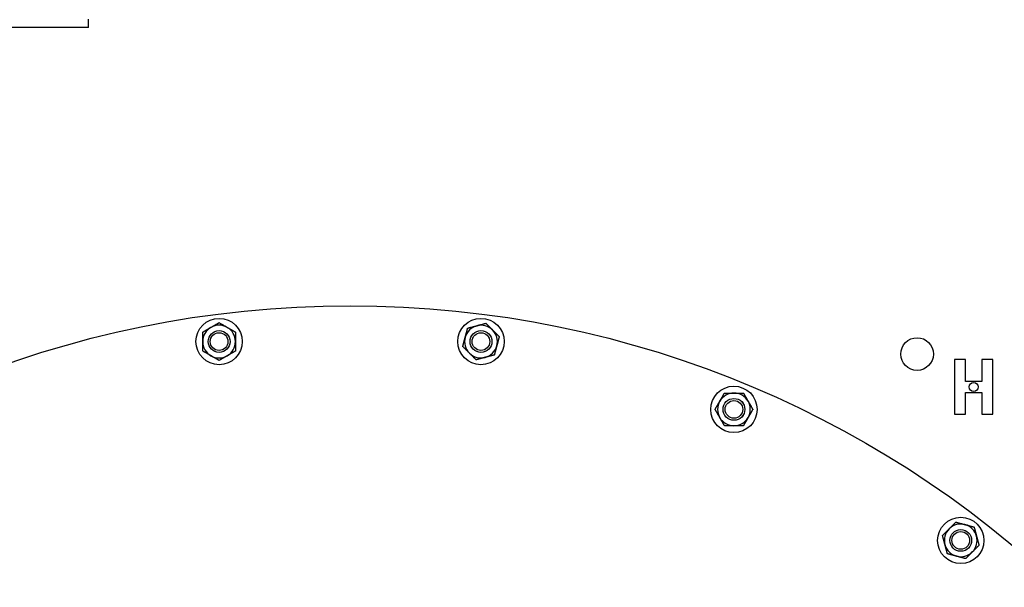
# Model space of a CAD drawing. Header units: inches. Extents: x 24 to 1128, y -94 to 748.
# Tile 59 of 256: x 303 to 326, y 221 to 234. Entities that reach past the tile are written whole.
import ezdxf

# ---------------------------------------------------------------- set-up
doc = ezdxf.new("R2010")
doc.units = ezdxf.units.IN
doc.header["$LTSCALE"] = 32
doc.header["$MEASUREMENT"] = 0
doc.layers.add('Visible (ANSI)', color=7, linetype='Continuous', lineweight=30)

msp = doc.modelspace()

# ---------------------------------------------------------------- linework, layer by layer
at = {"layer": 'Visible (ANSI)'}
for p, q in [((304.67052, 234.31362), (304.67052, 234.50362)), ((304.67052, 234.31362), (274.67052, 234.31362)), ((324.7802, 226.70208), (324.5302, 226.70208)), ((324.5302, 226.70208), (324.5302, 225.45208)), ((324.7802, 226.20208), (324.7802, 226.70208)), ((325.1552, 226.70208), (325.1552, 226.20208)), ((325.4052, 226.70208), (325.1552, 226.70208)), ((325.4052, 225.45208), (325.4052, 226.70208)), ((325.1552, 226.20208), (324.7802, 226.20208)), ((324.7802, 225.95208), (325.1552, 225.95208)), ((324.7802, 225.45208), (324.7802, 225.95208)), ((325.1552, 225.95208), (325.1552, 225.45208)), ((324.5302, 225.45208), (324.7802, 225.45208)), ((325.1552, 225.45208), (325.4052, 225.45208))]:
    msp.add_line(p, q, dxfattribs=at)
for centre, radius in [((310.67052, 204.18862), 23.75), ((307.66842, 227.11686), 0.53125), ((313.67262, 227.11686), 0.53125), ((307.66842, 227.11686), 0.25014), ((307.66842, 227.11686), 0.25), ((307.66842, 227.11686), 0.20281), ((313.67262, 227.11686), 0.25014), ((313.67262, 227.11686), 0.25), ((313.67262, 227.11686), 0.20281), ((323.67052, 226.83029), 0.375), ((319.47224, 225.56285), 0.53125), ((324.9677, 226.07708), 0.105), ((319.47224, 225.56285), 0.25014), ((319.47224, 225.56285), 0.25), ((319.47224, 225.56285), 0.20281), ((324.67203, 222.56075), 0.53125), ((324.67203, 222.56075), 0.25014), ((324.67203, 222.56075), 0.25), ((324.67203, 222.56075), 0.20281)]:
    msp.add_circle(centre, radius, dxfattribs=at)
for centre, start, end in [((307.66842, 227.11686), 120, 180), ((307.66842, 227.11686), 60, 120), ((307.66842, 227.11686), 0, 60), ((313.67262, 227.11686), 105, 165), ((313.67262, 227.11686), 45, 105), ((313.67262, 227.11686), 345, 45), ((307.66842, 227.11686), 180, 240), ((307.66842, 227.11686), 300, 0), ((313.67262, 227.11686), 165, 225), ((313.67262, 227.11686), 285, 345), ((307.66842, 227.11686), 240, 300), ((313.67262, 227.11686), 225, 285), ((319.47224, 225.56285), 150, 210), ((319.47224, 225.56285), 90, 150), ((319.47224, 225.56285), 30, 90), ((319.47224, 225.56285), 330, 30), ((319.47224, 225.56285), 210, 270), ((319.47224, 225.56285), 270, 330), ((324.67203, 222.56075), 135, 195), ((324.67203, 222.56075), 75, 135), ((324.67203, 222.56075), 15, 75), ((324.67203, 222.56075), 315, 15), ((324.67203, 222.56075), 195, 255), ((324.67203, 222.56075), 255, 315)]:
    msp.add_arc(centre, 0.375, start, end, dxfattribs=at)
for points in [[(307.48092, 227.44162), (307.56794, 227.49186), (307.66842, 227.54987)], [(307.66842, 227.54987), (307.7689, 227.49186), (307.85592, 227.44162)], [(307.29342, 227.33336), (307.3939, 227.39138), (307.48092, 227.44162)], [(307.29342, 227.11686), (307.29342, 227.21734), (307.29342, 227.33336)], [(307.85592, 227.44162), (307.94294, 227.39138), (308.04342, 227.33336)], [(308.04342, 227.33336), (308.04342, 227.21734), (308.04342, 227.11686)], [(313.3104, 227.21391), (313.33641, 227.31097), (313.36644, 227.42304)], [(313.36644, 227.42304), (313.47851, 227.45307), (313.57556, 227.47908)], [(313.57556, 227.47908), (313.67262, 227.50509), (313.78469, 227.53511)], [(313.78469, 227.53511), (313.86674, 227.45307), (313.93779, 227.38202)], [(313.93779, 227.38202), (314.00884, 227.31097), (314.09088, 227.22893)], [(307.29342, 226.90035), (307.29342, 227.01638), (307.29342, 227.11686)], [(308.04342, 227.11686), (308.04342, 227.01638), (308.04342, 226.90035)], [(313.25436, 227.00478), (313.28439, 227.11686), (313.3104, 227.21391)], [(314.09088, 227.22893), (314.06085, 227.11686), (314.03484, 227.0198)], [(307.48092, 226.7921), (307.3939, 226.84234), (307.29342, 226.90035)], [(308.04342, 226.90035), (307.94294, 226.84234), (307.85592, 226.7921)], [(313.40746, 226.85169), (313.33641, 226.92274), (313.25436, 227.00478)], [(314.03484, 227.0198), (314.00884, 226.92274), (313.97881, 226.81067)], [(307.66842, 226.68384), (307.56794, 226.74186), (307.48092, 226.7921)], [(307.85592, 226.7921), (307.7689, 226.74186), (307.66842, 226.68384)], [(313.56055, 226.6986), (313.47851, 226.78064), (313.40746, 226.85169)], [(313.76968, 226.75463), (313.67262, 226.72863), (313.56055, 226.6986)], [(313.97881, 226.81067), (313.86674, 226.78064), (313.76968, 226.75463)], [(319.03923, 225.56285), (319.09724, 225.66333), (319.14748, 225.75035)], [(319.14748, 225.75035), (319.19772, 225.83737), (319.25573, 225.93785)], [(319.25573, 225.93785), (319.37176, 225.93785), (319.47224, 225.93785)], [(319.47224, 225.93785), (319.57272, 225.93785), (319.68874, 225.93785)], [(319.68874, 225.93785), (319.74676, 225.83737), (319.797, 225.75035)], [(319.797, 225.75035), (319.84724, 225.66333), (319.90525, 225.56285)], [(319.14748, 225.37535), (319.09724, 225.46237), (319.03923, 225.56285)], [(319.90525, 225.56285), (319.84724, 225.46237), (319.797, 225.37535)], [(319.25573, 225.18785), (319.19772, 225.28833), (319.14748, 225.37535)], [(319.797, 225.37535), (319.74676, 225.28833), (319.68874, 225.18785)], [(319.47224, 225.18785), (319.37176, 225.18785), (319.25573, 225.18785)], [(319.68874, 225.18785), (319.57272, 225.18785), (319.47224, 225.18785)], [(324.25377, 222.67282), (324.33582, 222.75487), (324.40687, 222.82592)], [(324.40687, 222.82592), (324.47792, 222.89697), (324.55996, 222.97901)], [(324.55996, 222.97901), (324.67203, 222.94898), (324.76909, 222.92297)], [(324.76909, 222.92297), (324.86615, 222.89697), (324.97822, 222.86694)], [(324.97822, 222.86694), (325.00825, 222.75487), (325.03425, 222.65781)], [(324.30981, 222.46369), (324.2838, 222.56075), (324.25377, 222.67282)], [(325.03425, 222.65781), (325.06026, 222.56075), (325.09029, 222.44868)], [(324.36585, 222.25457), (324.33582, 222.36664), (324.30981, 222.46369)], [(325.09029, 222.44868), (325.00825, 222.36664), (324.9372, 222.29559)], [(324.57498, 222.19853), (324.47792, 222.22454), (324.36585, 222.25457)], [(324.7841, 222.14249), (324.67203, 222.17252), (324.57498, 222.19853)], [(324.9372, 222.29559), (324.86615, 222.22454), (324.7841, 222.14249)]]:
    msp.add_rational_spline(points, [1, 1.0379548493, 1], degree=2, dxfattribs=at)

doc.saveas('drawing.dxf')
